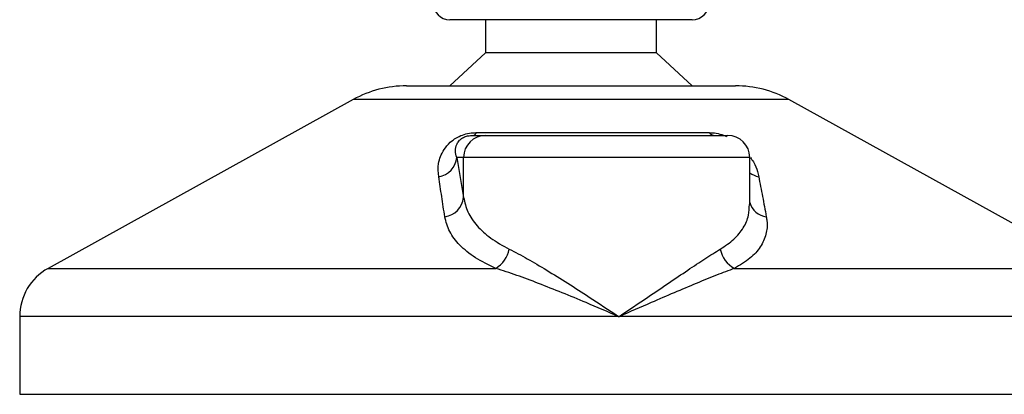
# Model space of a CAD drawing. Header units: millimetres. Extents: x 0 to 420, y 0 to 297.
# Tile 49 of 58: x 275.4 to 279.87, y 193.68 to 195.38. Entities that reach past the tile are written whole.
import ezdxf

# ---------------------------------------------------------------- set-up
doc = ezdxf.new("R2010")
doc.units = ezdxf.units.MM

msp = doc.modelspace()

# ---------------------------------------------------------------- linework, layer by layer
at = {"color": 7, "linetype": 'Continuous', "lineweight": 25}
for p, q in [((278.45343, 195.38329), (277.35343, 195.38329)), ((277.51593, 195.38329), (277.51593, 195.23329)), ((278.29093, 195.23329), (278.29093, 195.38329)), ((277.51593, 195.23329), (277.35343, 195.08329)), ((278.29093, 195.23329), (277.51593, 195.23329)), ((278.45343, 195.08329), (278.29093, 195.23329)), ((277.15764, 195.08329), (278.64921, 195.08329)), ((276.91539, 195.02069), (275.5323, 194.25467)), ((276.91911, 195.02069), (276.91539, 195.02069)), ((278.89146, 195.02069), (276.91911, 195.02069)), ((280.27455, 194.25467), (278.89146, 195.02069)), ((277.45831, 194.85829), (277.51591, 194.85829)), ((277.47481, 194.87081), (278.53005, 194.87081)), ((277.51591, 194.85829), (278.61384, 194.85829)), ((277.38508, 194.75829), (277.41629, 194.57661)), ((277.41629, 194.75829), (277.38508, 194.75829)), ((277.41629, 194.57661), (277.41629, 194.75829)), ((278.71384, 194.75829), (277.41629, 194.75829)), ((278.71384, 194.54413), (278.71384, 194.75829)), ((275.5323, 194.25467), (277.5624, 194.25467)), ((278.64471, 194.25467), (280.27455, 194.25467)), ((275.40343, 194.03597), (275.40343, 193.68329)), ((278.1202, 194.03597), (275.40343, 194.03597)), ((280.40343, 194.03597), (278.1202, 194.03597)), ((275.40343, 193.68329), (275.41284, 193.68329)), ((275.41284, 193.68329), (280.40343, 193.68329))]:
    msp.add_line(p, q, dxfattribs=at)
for centre, radius, start, end in [((277.35343, 195.45829), 0.075, 180, 270), ((278.45343, 195.45829), 0.075, 270, 0), ((277.15764, 194.58329), 0.5, 90, 118.97971), ((278.64921, 194.58329), 0.5, 61.02029, 90), ((277.5161, 194.75848), 0.09981, 90.1083, 180.10789), ((277.45513, 194.87962), 0.02156, 278.49257, 335.89592), ((278.55602, 194.89136), 0.03312, 218.34182, 266.79191), ((278.61384, 194.75829), 0.1, 0, 90), ((277.28804, 194.76703), 0.09744, 279.07467, 354.85539), ((278.77357, 194.76849), 0.09955, 233.12971, 258.87121), ((277.3191, 194.58605), 0.09764, 276.94193, 354.44804), ((278.79991, 194.57801), 0.08955, 196.03358, 262.99521), ((277.49124, 194.36903), 0.13469, 301.89425, 348.4889), ((278.70181, 194.36404), 0.12338, 190.22117, 242.43176), ((275.65343, 194.03597), 0.25, 118.97971, 180)]:
    msp.add_arc(centre, radius, start, end, dxfattribs=at)
for points, knots in [([(277.3034, 194.67081), (277.30176, 194.69072), (277.29849, 194.73042), (277.31797, 194.78361), (277.34948, 194.82329), (277.37949, 194.84595), (277.41016, 194.86061), (277.4417, 194.8689), (277.46347, 194.87076), (277.47381, 194.87081), (277.47481, 194.87081)], [0, 0, 0, 0, 0.2791688, 0.5566156, 0.6991027, 0.7915598, 0.8614835, 0.9308082, 0.9932657, 1, 1, 1, 1]), ([(277.38508, 194.75829), (277.38253, 194.76795), (277.37741, 194.78736), (277.38139, 194.81335), (277.39439, 194.83359), (277.40719, 194.84445), (277.41808, 194.85018), (277.42609, 194.85334), (277.43335, 194.8555), (277.44313, 194.85741), (277.45064, 194.85812), (277.45598, 194.85828), (277.45777, 194.85829), (277.45831, 194.85829)], [0, 0, 0, 0, 0.3126385, 0.6283409, 0.7723225, 0.8532102, 0.8895986, 0.904004, 0.9304919, 0.9491875, 0.9821779, 0.994635, 1, 1, 1, 1]), ([(278.53005, 194.87081), (278.54033, 194.87028), (278.56105, 194.8692), (278.5895, 194.86174), (278.60388, 194.85503), (278.60827, 194.85298)], [0, 0, 0, 0, 0.4058796, 0.8185677, 1, 1, 1, 1]), ([(278.71693, 194.75784), (278.72167, 194.75114), (278.73708, 194.72936), (278.74724, 194.70053), (278.75249, 194.67859), (278.75435, 194.67081)], [0, 0, 0, 0, 0.2227088, 0.7244469, 1, 1, 1, 1]), ([(277.3309, 194.48913), (277.32628, 194.51959), (277.31699, 194.58076), (277.30795, 194.64071), (277.3034, 194.67081)], [0, 0, 0, 0, 0.497852, 1, 1, 1, 1]), ([(278.75435, 194.67081), (278.76019, 194.64097), (278.77191, 194.58102), (278.78328, 194.51985), (278.78899, 194.48913)], [0, 0, 0, 0, 0.4978543, 1, 1, 1, 1]), ([(277.41629, 194.57661), (277.42147, 194.55447), (277.43198, 194.50962), (277.47435, 194.44792), (277.53559, 194.39039), (277.59369, 194.3584), (277.62322, 194.34215)], [0, 0, 0, 0, 0.24659364, 0.49969127, 0.74573559, 1, 1, 1, 1]), ([(278.58039, 194.34215), (278.60197, 194.35667), (278.64578, 194.38614), (278.68697, 194.43838), (278.71086, 194.49117), (278.71182, 194.52782), (278.71225, 194.54413)], [0, 0, 0, 0, 0.25992604, 0.52767011, 0.78990704, 1, 1, 1, 1]), ([(277.5624, 194.25467), (277.53022, 194.27032), (277.46472, 194.30218), (277.39619, 194.35911), (277.3481, 194.42147), (277.33669, 194.46637), (277.3309, 194.48913)], [0, 0, 0, 0, 0.2463531, 0.5014676, 0.7472632, 1, 1, 1, 1]), ([(278.78899, 194.48913), (278.78998, 194.48277), (278.79422, 194.45553), (278.79055, 194.40853), (278.76488, 194.35171), (278.71846, 194.29908), (278.66953, 194.26962), (278.64471, 194.25467)], [0, 0, 0, 0, 0.0699949, 0.2998887, 0.53536, 0.7642956, 1, 1, 1, 1]), ([(277.62322, 194.34215), (277.65012, 194.32821), (277.70395, 194.3003), (277.79373, 194.24671), (277.88805, 194.18801), (277.99742, 194.11743), (278.07532, 194.06592), (278.11981, 194.03623), (278.1202, 194.03597)], [0, 0, 0, 0, 0.181527, 0.3632884, 0.5522832, 0.7413623, 0.9977537, 1, 1, 1, 1]), ([(278.1202, 194.03597), (278.12058, 194.03623), (278.16508, 194.06592), (278.24157, 194.11743), (278.34556, 194.18801), (278.43248, 194.24671), (278.51254, 194.3003), (278.55778, 194.32821), (278.58039, 194.34215)], [0, 0, 0, 0, 0.0022463, 0.2586377, 0.4477168, 0.6367116, 0.818473, 1, 1, 1, 1]), ([(278.1202, 194.03597), (278.11977, 194.03615), (278.07038, 194.05738), (277.94773, 194.10971), (277.79174, 194.17348), (277.65598, 194.22464), (277.59379, 194.2446), (277.5624, 194.25467)], [0, 0, 0, 0, 0.0022151, 0.258094, 0.6355, 0.8160594, 1, 1, 1, 1]), ([(278.64471, 194.25467), (278.61778, 194.24481), (278.56337, 194.22488), (278.43945, 194.17375), (278.29088, 194.10971), (278.17001, 194.05738), (278.12062, 194.03615), (278.1202, 194.03597)], [0, 0, 0, 0, 0.1804148, 0.3645009, 0.7419063, 0.9977849, 1, 1, 1, 1])]:
    msp.add_open_spline(points, degree=3, knots=knots, dxfattribs=at)

doc.saveas('drawing.dxf')
